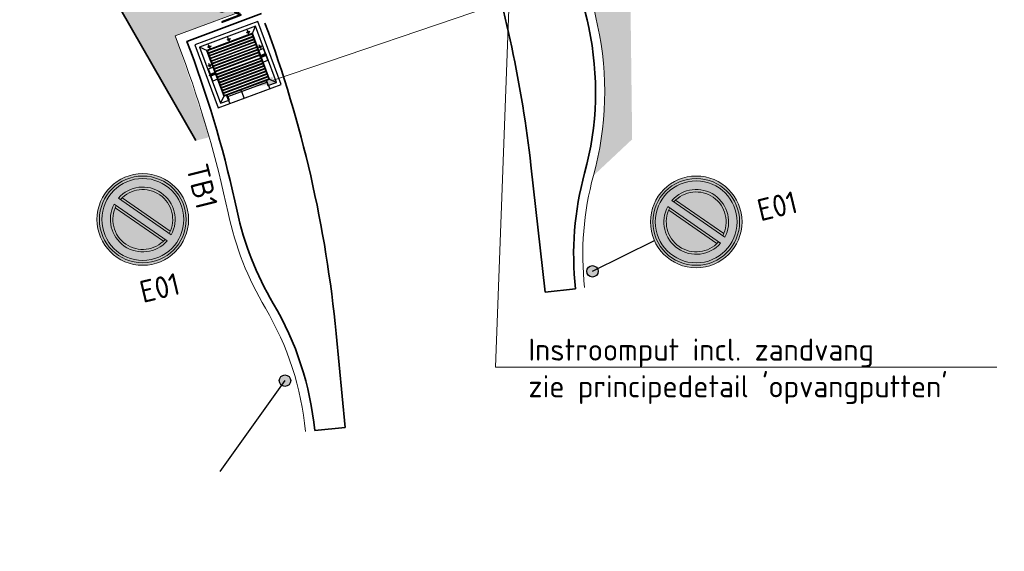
# Model space of a CAD drawing. Header units: metres. Extents: x 191748 to 192615, y 309710 to 310028.
# Tile 12 of 76: x 191870 to 191886, y 309763 to 309772. Entities that reach past the tile are written whole.
import ezdxf
from ezdxf import colors
from ezdxf.entities.mleader import LeaderData, LeaderLine
from ezdxf.enums import TextEntityAlignment as Align
from ezdxf.math import Vec2, Vec3

# ---------------------------------------------------------------- set-up
doc = ezdxf.new("R2010")
doc.units = ezdxf.units.M
doc.linetypes.add('VH-OPSLUITBAND_100X200', pattern=[16, 8, -2, 4, -2])
doc.linetypes.add('VH-TROTTOIRBAND_180-200', pattern=[20, 10, -2, 2, -2, 2, -2])
doc.layers.add('N-WE-GR-BEPLANTING_BODEMBEDEKKERS-A', color=7, linetype='Continuous', lineweight=9, true_color=0x478e2f)
for name, color, linetype, lineweight in [('N-WE-GR-GRAS-A', 62, 'Continuous', 9), ('N-WE-IE-MEUBILAIR_WEGMEUBILAIR_VERKEERSBORDPAAL-S-200', 7, 'Continuous', 25), ('N-WE-RI-HWA_RIOOLPUT_BETON-S-200', 150, 'Continuous', 25), ('N-WE-VH-GOOT-G', 170, 'Continuous', 35), ('N-WE-VH-KANTOPSLUITING_TEKST-T', 7, 'VH-OPSLUITBAND_100X200', 35), ('N-WE-VH-KANTOPSLUITING_TROTTOIRBAND_RWS VOORKANT-G', 2, 'Continuous', 35), ('N-WE-VH-KANTOPSLUITING_TROTTOIRBAND_RWS-G', 6, 'VH-TROTTOIRBAND_180-200', 18), ('N-WE-VH-KANTVERHARDING-G', 5, 'Continuous', 35), ('N-WE-VW-VERKEERSTEKEN_BORD-T25', 7, 'Continuous', 25), ('N-WE-VW-VERKEERSTEKEN_BORD_E-S-200', 7, 'Continuous', 25), ('X-XX-AL-AANPIJLING-S', 6, 'Continuous', 5)]:
    doc.layers.add(name, color=color, linetype=linetype, lineweight=lineweight)
doc.styles.add('NLCS-ISO', font='NLCS-ISO.ttf')
doc.styles.add('NLCS-ISO-M200-T25', font='NLCS-ISO.ttf', dxfattribs={"height": 0.5})

# ---------------------------------------------------------------- blocks, each defined once
blk = doc.blocks.new('Roosterdeksel')
at = {"lineweight": -2}
for points in [[(-1.1, -0.55), (0, -0.55), (0, 0.55), (-1.1, 0.55)], [(-0.95, -0.4), (-0.15, -0.4), (-0.15, 0.4), (-0.95, 0.4)]]:
    blk.add_lwpolyline(points, close=True, dxfattribs=at)
for points in [[(-0.555, 0.49), (-1.04, 0.49), (-1.04, -0.49), (-0.555, -0.49)], [(-0.06, 0.34), (-0.06, 0.49), (-0.545, 0.49)], [(-0.555, 0.39), (-0.94, 0.39), (-0.94, -0.39), (-0.555, -0.39)], [(-0.16, 0.34), (-0.16, 0.39), (-0.545, 0.39)], [(-0.545, -0.39), (-0.16, -0.39), (-0.16, -0.34)], [(-0.545, -0.49), (-0.06, -0.49), (-0.06, -0.34)]]:
    blk.add_lwpolyline(points, dxfattribs=at)
at = {"flags": 128}
for points in [[(-0.94, 0.39), (-1.04, 0.49)], [(-0.555, 0.48), (-0.555, 0.49)], [(-0.55, 0.378), (-0.55, 0.501)], [(-0.545, 0.48), (-0.545, 0.49)], [(-0.16, 0.39), (-0.06, 0.49)], [(-0.953, 0.34), (-1.025, 0.34)], [(-0.99, 0.372), (-0.99, 0.308)], [(-0.904, -0.39), (-0.904, 0.39)], [(-0.894, -0.39), (-0.894, 0.39)], [(-0.858, -0.39), (-0.858, 0.39)], [(-0.848, -0.39), (-0.848, 0.39)], [(-0.812, -0.39), (-0.812, 0.39)], [(-0.802, -0.39), (-0.802, 0.39)], [(-0.766, -0.39), (-0.766, 0.39)], [(-0.756, -0.39), (-0.756, 0.39)], [(-0.663, 0.44), (-0.735, 0.44)], [(-0.72, -0.39), (-0.72, 0.39)], [(-0.71, -0.39), (-0.71, 0.39)], [(-0.7, 0.472), (-0.7, 0.408)], [(-0.674, -0.39), (-0.674, 0.39)], [(-0.664, -0.39), (-0.664, 0.39)], [(-0.628, -0.39), (-0.628, 0.39)], [(-0.618, -0.39), (-0.618, 0.39)], [(-0.582, -0.39), (-0.582, 0.39)], [(-0.572, -0.39), (-0.572, 0.39)], [(-0.565, 0.4), (-0.565, 0.48)], [(-0.535, 0.454), (-0.565, 0.454)], [(-0.535, 0.426), (-0.565, 0.426)], [(-0.555, 0.4), (-0.555, 0.48)], [(-0.555, 0.39), (-0.555, 0.4)], [(-0.545, 0.4), (-0.545, 0.48)], [(-0.545, 0.39), (-0.545, 0.4)], [(-0.535, 0.4), (-0.535, 0.48)], [(-0.528, -0.39), (-0.528, 0.39)], [(-0.518, -0.39), (-0.518, 0.39)], [(-0.482, -0.39), (-0.482, 0.39)], [(-0.472, -0.39), (-0.472, 0.39)], [(-0.436, -0.39), (-0.436, 0.39)], [(-0.426, -0.39), (-0.426, 0.39)], [(-0.39, -0.39), (-0.39, 0.39)], [(-0.38, -0.39), (-0.38, 0.39)], [(-0.344, -0.39), (-0.344, 0.39)], [(-0.334, -0.39), (-0.334, 0.39)], [(-0.298, -0.39), (-0.298, 0.39)], [(-0.288, -0.39), (-0.288, 0.39)], [(-0.252, -0.39), (-0.252, 0.39)], [(-0.242, -0.39), (-0.242, 0.39)], [(-0.206, -0.39), (-0.206, 0.39)], [(-0.196, -0.39), (-0.196, 0.39)], [(-0.12, 0.34), (-0.16, 0.34)], [(-0.16, -0.34), (-0.16, 0.34)], [(-0.06, 0.35), (-0.15, 0.35)], [(-0.12, -0.34), (-0.12, 0.34)], [(-0.12, 0.34), (-0.06, 0.34)], [(-0.06, 0.35), (0, 0.35)], [(-0.953, 0), (-1.025, 0)], [(-0.99, 0.032), (-0.99, -0.032)], [(-0.12, -0.1), (-0.15, -0.1)], [(-0.12, -0.1), (0, -0.1)], [(-0.99, -0.308), (-0.99, -0.372)], [(-0.94, -0.39), (-1.04, -0.49)], [(-0.953, -0.34), (-1.025, -0.34)], [(-0.663, -0.44), (-0.735, -0.44)], [(-0.7, -0.408), (-0.7, -0.472)], [(-0.565, -0.48), (-0.565, -0.4)], [(-0.535, -0.426), (-0.565, -0.426)], [(-0.535, -0.454), (-0.565, -0.454)], [(-0.555, -0.4), (-0.555, -0.39)], [(-0.555, -0.48), (-0.555, -0.4)], [(-0.555, -0.49), (-0.555, -0.48)], [(-0.55, -0.502), (-0.55, -0.379)], [(-0.545, -0.4), (-0.545, -0.39)], [(-0.545, -0.48), (-0.545, -0.4)], [(-0.545, -0.49), (-0.545, -0.48)], [(-0.535, -0.48), (-0.535, -0.4)], [(-0.12, -0.34), (-0.16, -0.34)], [(-0.16, -0.39), (-0.06, -0.49)], [(-0.06, -0.35), (-0.15, -0.35)], [(-0.12, -0.34), (-0.06, -0.34)], [(-0.06, -0.35), (0, -0.35)]]:
    blk.add_lwpolyline(points, dxfattribs=at)
for points in [[(-0.655, 0.48), (-0.445, 0.48), (-0.445, 0.4), (-0.655, 0.4)], [(-0.655, -0.4), (-0.445, -0.4), (-0.445, -0.48), (-0.655, -0.48)]]:
    blk.add_lwpolyline(points, close=True)
for centre, radius in [((-0.99, 0.34), 0.015), ((-0.99, 0.34), 0.005), ((-0.7, 0.44), 0.015), ((-0.7, 0.44), 0.005), ((-0.99, 0), 0.015), ((-0.99, 0), 0.005), ((-0.99, -0.34), 0.015), ((-0.99, -0.34), 0.005), ((-0.7, -0.44), 0.015), ((-0.7, -0.44), 0.005)]:
    blk.add_circle(centre, radius)
blk = doc.blocks.new('N-SVW-VERKEERSTEKEN_BORD_E01-SO')
at = {"true_color": 0xff0000}
h = blk.add_hatch(color=1, dxfattribs=at)
h.dxf.hatch_style = 1
h.paths.add_polyline_path([(-3.75, 0), (-3.55, 0, -1), (3.55, 0), (3.75, 0, 1)])
at = {"true_color": 0xffffff}
h = blk.add_hatch(color=7, dxfattribs=at)
h.dxf.hatch_style = 1
h.paths.add_polyline_path([(-3.55, 0), (-3.35, 0, -1), (3.35, 0), (3.55, 0, 1)])
at = {"true_color": 0xff0000}
h = blk.add_hatch(color=1, dxfattribs=at)
h.dxf.hatch_style = 1
h.paths.add_polyline_path([(-3.35, 0), (-2.65, 0, -1), (2.65, 0), (3.35, 0, 1)])
at = {"true_color": 0xffffff}
h = blk.add_hatch(color=7, dxfattribs=at)
h.dxf.hatch_style = 1
h.paths.add_polyline_path([(1.932, -1.507), (2.074, -1.65, 0.169585), (2.65, 0, 0.627905), (-1.65, 2.074), (-1.507, 1.932, -0.884205)])
at = {"true_color": 0x007dc8}
h = blk.add_hatch(color=152, dxfattribs=at)
h.dxf.hatch_style = 1
h.paths.add_polyline_path([(-1.342, 2.05), (2.05, -1.342, 0.145992), (2.45, 0, 0.596263)])
at = {"true_color": 0xffffff}
h = blk.add_hatch(color=7, dxfattribs=at)
h.dxf.hatch_style = 1
h.paths.add_polyline_path([(-1.932, 1.507), (-2.074, 1.65, 0.169585), (-2.65, 0, 0.627905), (1.65, -2.074), (1.507, -1.932, -0.884205)])
at = {"true_color": 0xff0000}
h = blk.add_hatch(color=1, dxfattribs=at)
h.dxf.hatch_style = 1
h.paths.add_polyline_path([(-1.65, 2.074, 0.056786), (-2.074, 1.65), (1.65, -2.074, 0.056786), (2.074, -1.65)])
at = {"true_color": 0xffffff}
h = blk.add_hatch(color=7, dxfattribs=at)
h.dxf.hatch_style = 1
h.paths.add_polyline_path([(-1.342, 2.05, 0.020695), (-1.507, 1.932), (1.932, -1.507, 0.020695), (2.05, -1.342)], flags=17)
at = {"true_color": 0x007dc8}
h = blk.add_hatch(color=152, dxfattribs=at)
h.dxf.hatch_style = 1
h.paths.add_polyline_path([(-2.05, 1.342, 0.145992), (-2.45, 0, 0.596263), (1.342, -2.05)])
at = {"true_color": 0xffffff}
h = blk.add_hatch(color=7, dxfattribs=at)
h.dxf.hatch_style = 1
h.paths.add_polyline_path([(-1.932, 1.507, 0.020695), (-2.05, 1.342), (1.342, -2.05, 0.020695), (1.507, -1.932)], flags=17)
at = {"true_color": 0xff0000}
h = blk.add_hatch(color=1, dxfattribs=at)
h.dxf.hatch_style = 1
h.paths.add_polyline_path([(3.75, 0), (3.55, 0, -1), (-3.55, 0), (-3.75, 0, 1)])
at = {"true_color": 0xffffff}
h = blk.add_hatch(color=7, dxfattribs=at)
h.dxf.hatch_style = 1
h.paths.add_polyline_path([(3.55, 0), (3.35, 0, -1), (-3.35, 0), (-3.55, 0, 1)])
at = {"true_color": 0xff0000}
h = blk.add_hatch(color=1, dxfattribs=at)
h.dxf.hatch_style = 1
h.paths.add_polyline_path([(3.35, 0), (2.65, 0, -1), (-2.65, 0), (-3.35, 0, 1)])
at = {"color": 7, "lineweight": 0, "true_color": 0xffffff}
for points in [[(1.65, -2.074), (-2.074, 1.65)], [(2.074, -1.65), (-1.65, 2.074)], [(2.05, -1.342), (-1.342, 2.05)], [(1.342, -2.05), (-2.05, 1.342)]]:
    blk.add_lwpolyline(points, dxfattribs=at)
at = {"color": 1, "lineweight": 0, "true_color": 0xff0000}
blk.add_circle((0, 0), 3.75, dxfattribs=at)
at = {"color": 7, "lineweight": 0, "true_color": 0xffffff}
for radius in [3.55, 3.35]:
    blk.add_circle((0, 0), radius, dxfattribs=at)
for radius, start, end in [(2.65, 321.50025, 128.49975), (2.45, 322.03346, 127.96654), (2.65, 141.50025, 308.49975), (2.45, 142.03346, 307.96654)]:
    blk.add_arc((0, 0), radius, start, end, dxfattribs=at)
blk = doc.blocks.new('TEKST VB')
at = {"layer": 'N-WE-VH-KANTOPSLUITING_TEKST-T', "style": 'NLCS-ISO'}
blk.add_attdef('TEKST_VERLOOPBANDEN', text='', height=0.36, rotation=0.3407, dxfattribs=at).set_placement((0, 0), align=Align.BOTTOM_CENTER)
blk = doc.blocks.new('TEKST TB')
at = {"layer": 'N-WE-VH-KANTOPSLUITING_TEKST-T', "style": 'NLCS-ISO'}
blk.add_attdef('TEKST_TROTTOIRBANDEN', text='', height=0.36, rotation=0.3407, dxfattribs=at).set_placement((0, 0), align=Align.BOTTOM_CENTER)
blk = doc.blocks.new('SIE-WEG_PAAL_ALGEMEEN-SO')
h = blk.add_hatch(color=256)
edge = h.paths.add_edge_path()
edge.add_arc((0, 0), 0.938, 0, 360)
blk.add_circle((0, 0), 0.938)

msp = doc.modelspace()

# ---------------------------------------------------------------- hatches: boundary and pattern name
at = {"layer": 'N-WE-GR-BEPLANTING_BODEMBEDEKKERS-A'}
h = msp.add_hatch(dxfattribs=at)
h.set_pattern_fill('AGR-BEPLANTING_SOORT_01', color=256, scale=0.04, pattern_type=2)
h.set_pattern_definition([(60, (191862.41741, 309785.1187), (-0.11547, 0.2), [0.0577352, -0.1732052]), (120, (191862.41741, 309785.1187), (-0.23094, -5e-08), [0.0577352, -0.1732052]), (270, (191862.41741, 309785.1187), (0.11547, -0.2), [0.05, -0.35])])
edge = h.paths.add_edge_path()
edge.add_line((191847.161, 309789.671), (191845.54, 309788.069))
edge.add_line((191845.54, 309788.069), (191845.68, 309788.044))
edge.add_line((191845.68, 309788.044), (191848.183, 309788.577))
edge.add_line((191848.183, 309788.577), (191852.414, 309787.502))
edge.add_line((191852.414, 309787.502), (191853.234, 309786.989))
edge.add_line((191853.234, 309786.989), (191858.442, 309783.731))
edge.add_line((191858.442, 309783.731), (191866.075, 309778.858))
edge.add_line((191866.075, 309778.858), (191869.687, 309776.715))
edge.add_line((191869.687, 309776.715), (191870.367, 309774.515))
edge.add_line((191870.367, 309774.515), (191873.013, 309769.901))
edge.add_line((191873.013, 309769.901), (191873.232, 309769.955))
edge.add_line((191873.232, 309769.955), (191872.674, 309771.612))
edge.add_line((191872.674, 309771.612), (191873.846, 309772.048))
edge.add_line((191873.846, 309772.048), (191873.299, 309773.518))
edge.add_arc((191826.627, 309756.145), 49.8, 20.4173, 26.4689)
edge.add_line((191871.207, 309778.342), (191870.125, 309780.515))
edge.add_arc((191856.876, 309773.919), 14.8, 26.4689, 84.7631)
edge.add_line((191858.227, 309788.657), (191847.161, 309789.671))
at = {"layer": 'N-WE-GR-GRAS-A'}
h = msp.add_hatch(dxfattribs=at)
h.set_pattern_fill('AGR-GRAS_01', color=256, scale=0.04, pattern_type=2)
h.set_pattern_definition([(0, (191875.987, 309779.9596), (1, 1), [0.12, -0.8]), (45, (191876.387, 309780.1596), (-0.113137, 1.866762), [0.12, -0.8]), (30, (191876.067, 309780.0796), (0.227461, 1.286025), [0.12, -0.8]), (15, (191876.307, 309780.4396), (0.385627, 0.724494), [0.12, -0.8]), (135, (191876.147, 309781.9596), (-0.0282843, -0.6505382), [0.12, -0.8]), (150, (191877.187, 309780.35958), (0.2156922, -0.5864102), [0.12, -0.8]), (165, (191876.227, 309779.9996), (0.143452, -0.7010146), [0.12, -0.8]), (85, (191876.387, 309780.3596), (-0.872677, 1.040016), [0.12, -0.8]), (100, (191875.987, 309779.9596), (-1.112118, 0.778713), [0.12, -0.8])])
edge = h.paths.add_edge_path()
edge.add_arc((191826.627, 309756.145), 54, 22.2261, 25.6752)
edge.add_line((191875.296, 309779.542), (191876.195, 309779.982))
edge.add_line((191876.195, 309779.982), (191876.019, 309780.342))
edge.add_arc((191879.431, 309782.013), 3.8, 90.7697, 206.0997, ccw=False)
edge.add_arc((191883.04, 309528.321), 257.518, 90.72522, 90.81422, ccw=False)
edge.add_line((191879.78, 309785.818), (191879.767, 309786.818))
edge.add_arc((191878.012, 309887.045), 100.242, 271.00337, 286.93479)
edge.add_line((191907.21, 309791.15), (191928.912, 309797.758))
edge.add_arc((191943.419, 309750.118), 49.8, 101.804, 106.9365, ccw=False)
edge.add_line((191933.232, 309798.865), (191933.624, 309796.977))
edge.add_line((191933.624, 309796.977), (191933.557, 309796.974))
edge.add_line((191933.557, 309796.974), (191932.055, 309797.748))
edge.add_line((191932.055, 309797.748), (191930.927, 309797.559))
edge.add_line((191930.927, 309797.559), (191917.357, 309794.134))
edge.add_line((191917.357, 309794.134), (191912.589, 309792.334))
edge.add_line((191912.589, 309792.334), (191907.042, 309790.274))
edge.add_line((191907.042, 309790.274), (191894.822, 309787.125))
edge.add_line((191894.822, 309787.125), (191886.108, 309785.686))
edge.add_line((191886.108, 309785.686), (191877.464, 309784.108))
edge.add_line((191877.464, 309784.108), (191878.116, 309782.312))
edge.add_line((191878.116, 309782.312), (191878.703, 309780.493))
edge.add_line((191878.703, 309780.493), (191879.157, 309778.891))
edge.add_line((191879.157, 309778.891), (191879.763, 309776.381))
edge.add_line((191879.763, 309776.381), (191880.223, 309773.984))
edge.add_line((191880.223, 309773.984), (191880.503, 309772.143))
edge.add_line((191880.503, 309772.143), (191880.13, 309772.031))
edge.add_line((191880.13, 309772.031), (191880.156, 309769.922))
edge.add_line((191880.156, 309769.922), (191879.522, 309769.328))
edge.add_arc((191874.557, 309770.696), 5.15, 344.596, 372.1863)
edge.add_arc((191858.624, 309767.255), 21.45, 12.1863, 18.0418)
edge.add_line((191879.02, 309773.899), (191877.849, 309773.526))
edge.add_line((191877.849, 309773.526), (191877.499, 309774.451))
edge.add_arc((191858.606, 309767.304), 20.2, 20.7217, 24.9851)
edge.add_line((191876.916, 309775.836), (191876.615, 309776.571))

# ---------------------------------------------------------------- linework, layer by layer
at = {"layer": 'N-WE-IE-MEUBILAIR_WEGMEUBILAIR_VERKEERSBORDPAAL-S-200'}
for points in [[(191879.505, 309767.763), (191880.519, 309768.267)], [(191874.471, 309765.975), (191873.407, 309764.49)]]:
    msp.add_lwpolyline(points, dxfattribs=at)
at = {"layer": 'N-WE-VH-GOOT-G'}
for points in [[(191878.732, 309767.423), (191878.498, 309769.5, 0.048902), (191877.684, 309773.316, 0.048902)], [(191875.455, 309765.206), (191875.309, 309766.745, 0.065431), (191874.143, 309771.824)]]:
    msp.add_lwpolyline(points, format="xyb", dxfattribs=at)
for points in [[(191879.229, 309767.479), (191878.732, 309767.423)], [(191874.958, 309765.158), (191875.455, 309765.206)]]:
    msp.add_lwpolyline(points, dxfattribs=at)
at = {"layer": 'N-WE-VH-KANTOPSLUITING_TROTTOIRBAND_RWS VOORKANT-G'}
msp.add_lwpolyline([(191877.684, 309773.316), (191878.923, 309773.71, -0.023806), (191879.444, 309771.752, -0.12097), (191879.377, 309769.368, 0.095614), (191879.229, 309767.479)], format="xyb", dxfattribs=at)
at = {"layer": 'N-WE-VH-KANTOPSLUITING_TROTTOIRBAND_RWS-G', "ltscale": 0.5}
msp.add_lwpolyline([(191877.638, 309773.459), (191879.02, 309773.899, -0.025555), (191879.591, 309771.783, -0.12097), (191879.522, 309769.328, 0.095614), (191879.378, 309767.496, 0.095614)], format="xyb", dxfattribs=at)
at = {"layer": 'N-WE-VH-KANTVERHARDING-G'}
msp.add_lwpolyline([(191873.013, 309769.901), (191870.367, 309774.515), (191869.687, 309776.715), (191866.075, 309778.858), (191858.442, 309783.731), (191853.234, 309786.989), (191852.414, 309787.502), (191848.183, 309788.577), (191845.68, 309788.044), (191845.54, 309788.069)], dxfattribs=at)

# ---------------------------------------------------------------- block references
at = {"layer": 'N-WE-IE-MEUBILAIR_WEGMEUBILAIR_VERKEERSBORDPAAL-S-200', "xscale": 0.1, "yscale": 0.1, "zscale": 0.1, "rotation": 15.18505645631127}
for p in [(191879.505, 309767.763), (191874.471, 309765.975)]:
    msp.add_blockref('SIE-WEG_PAAL_ALGEMEEN-SO', p, dxfattribs=at)
at = {"layer": 'N-WE-RI-HWA_RIOOLPUT_BETON-S-200', "rotation": 290.4172658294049}
msp.add_blockref('Roosterdeksel', (191873.895, 309770.626), dxfattribs=at)
at = {"layer": 'N-WE-VH-KANTOPSLUITING_TEKST-T'}
for name, p, rotation, values in [('TEKST VB', (191873.212, 309772.096), 290.4172667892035, {'TEKST_VERLOOPBANDEN': 'VB1'}), ('TEKST TB', (191872.835, 309769.084), 283.7313908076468, {'TEKST_TROTTOIRBANDEN': 'TB1'})]:
    msp.add_blockref(name, p, dxfattribs=dict(at, rotation=rotation)).add_auto_attribs(values)
at = {"layer": 'N-WE-VW-VERKEERSTEKEN_BORD_E-S-200', "rotation": 10.23123961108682}
for p, xscale, yscale, zscale in [((191872.143, 309768.611), 0.2, 0.2, 0.2), ((191881.205, 309768.571), 0.1999999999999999, 0.1999999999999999, 0.1999999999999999)]:
    msp.add_blockref('N-SVW-VERKEERSTEKEN_BORD_E01-SO', p, dxfattribs=dict(at, xscale=xscale, yscale=yscale, zscale=zscale))

# ---------------------------------------------------------------- leaders
at = {"layer": 'X-XX-AL-AANPIJLING-S', "color": 0}
ml = msp.add_multileader_mtext('Standard', dxfattribs=at)
ml.set_content('Berm verhogen tot\\Pbovenzijde drempel', style='NLCS-ISO')
ml.set_leader_properties(color=6, linetype='ByLayer', lineweight=-1)
ml.build(insert=Vec2(0, 0))
ml.multileader.update_dxf_attribs({"text_left_attachment_type": 6, "text_right_attachment_type": 6, "dogleg_length": 0.36, "arrow_head_size": 0.36})
ctx = ml.context
ctx.base_point, ctx.char_height, ctx.arrow_head_size, ctx.landing_gap_size, ctx.plane_origin = Vec3(191865.637, 309772.828), 0.36, 0.36, 0.18, Vec3(191868.213, 309773.652)
ctx.left_attachment, ctx.right_attachment = 6, 6
notes = []
notes.append((ctx, [(0, (1, 1, 0), (191870.461, 309772.828), (-1, 0), 0.36, [(0, [(191872.019, 309773.821)], 0, [])])]))
ctx.mtext.insert, ctx.mtext.flow_direction = Vec3(191865.817, 309773.296), 5
ml = msp.add_multileader_mtext('Standard', dxfattribs=at)
ml.set_content("Instroomput incl. zandvang\\Pzie principedetail 'opvangputten'", style='NLCS-ISO')
ml.set_leader_properties(color=6, linetype='ByLayer', lineweight=-1)
ml.build(insert=Vec2(0, 0))
ml.multileader.update_dxf_attribs({"text_left_attachment_type": 6, "text_right_attachment_type": 6, "dogleg_length": 0.36, "arrow_head_size": 0.36})
ctx = ml.context
ctx.base_point, ctx.char_height, ctx.arrow_head_size, ctx.landing_gap_size, ctx.plane_origin = Vec3(191878.276, 309766.194), 0.36, 0.36, 0.18, Vec3(191875.886, 309771.41)
ctx.left_attachment, ctx.right_attachment = 6, 6
notes.append((ctx, [(0, (1, 1, 0), (191877.916, 309766.194), (1, 0), 0.36, [(1, [(191873.942, 309770.774), (191878.143, 309772.203)], 0, [])])]))
ctx.mtext.insert, ctx.mtext.flow_direction = Vec3(191878.456, 309766.662), 5
for ctx, leaders in notes:
    for number, flags, end, landing, length, lines in leaders:
        leader = LeaderData()
        leader.index, (leader.has_last_leader_line, leader.has_dogleg_vector, leader.attachment_direction) = number, flags
        leader.last_leader_point, leader.dogleg_vector, leader.dogleg_length = Vec3(end), Vec3(landing), length
        for number, points, colour, breaks in lines:
            line = LeaderLine()
            line.index, line.vertices, line.color, line.breaks = number, Vec3.list(points), colors.encode_raw_color(colour), breaks
            leader.lines.append(line)
        ctx.leaders.append(leader)

# ---------------------------------------------------------------- next in the draw order: texts
at = {"layer": 'N-WE-VW-VERKEERSTEKEN_BORD-T25', "char_height": 0.36, "attachment_point": 1, "rotation": 13.5337, "style": 'NLCS-ISO-M200-T25', "bg_fill": 3, "box_fill_scale": 1.5, "bg_fill_color": 256, "bg_fill_transparency": 0}
for width, insert in [(0.55666, (191882.172, 309768.928)), (0.76965, (191872.061, 309767.592))]:
    msp.add_mtext_dynamic_manual_height_columns('E01', width=width, gutter_width=2.5, heights=[0], dxfattribs=dict(at, insert=insert))

# ---------------------------------------------------------------- next in the draw order: linework, layer by layer
at = {"layer": 'N-WE-VH-KANTOPSLUITING_TROTTOIRBAND_RWS VOORKANT-G'}
msp.add_lwpolyline([(191874.958, 309765.158, 0.110712), (191874.279, 309767.238, -0.081655), (191873.688, 309768.748, 0.036565), (191872.924, 309771.371), (191872.867, 309771.524), (191874.086, 309771.977)], format="xyb", dxfattribs=at)
at = {"layer": 'N-WE-VH-KANTOPSLUITING_TROTTOIRBAND_RWS-G', "ltscale": 0.5}
msp.add_lwpolyline([(191874.808, 309765.144, 0.110712), (191874.15, 309767.161, -0.081655), (191873.541, 309768.717, 0.036565), (191872.784, 309771.319), (191872.674, 309771.612), (191874.033, 309772.118)], format="xyb", dxfattribs=at)

doc.saveas('drawing.dxf')
